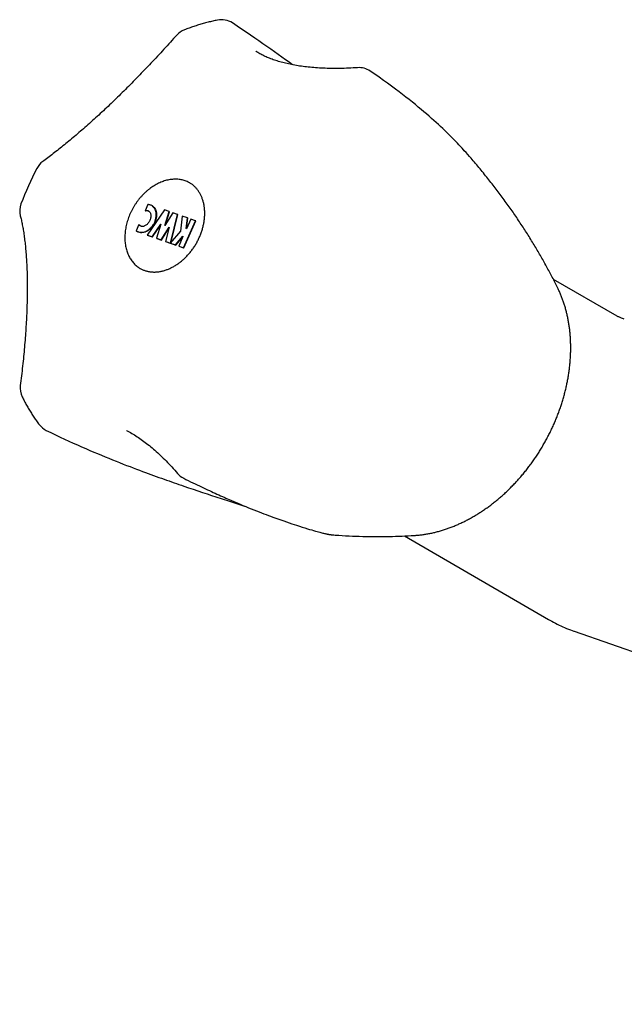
# Model space of a CAD drawing. Header units: millimetres. Extents: x 117 to 1320, y -43 to 1845.
# Tile 6 of 106: x 326 to 387, y -42 to 57. Entities that reach past the tile are written whole.
import ezdxf

# ---------------------------------------------------------------- set-up
doc = ezdxf.new("R2010")
doc.units = ezdxf.units.MM
doc.header["$LTSCALE"] = 65.395
doc.layers.get('0').update_dxf_attribs({"linetype": 'CONTINUOUS'})

msp = doc.modelspace()

# ---------------------------------------------------------------- linework, layer by layer
at = {"color": 7, "linetype": 'Continuous'}
for p, q in [((349.808, 54.133), (349.834, 54.117)), ((353.524, 52.768), (353.155, 53.034)), ((370.871, 44.093), (370.87, 44.094)), ((370.873, 44.09), (370.871, 44.093)), ((338.896, 38.646), (338.616, 38.018)), ((338.645, 38.002), (338.616, 38.018)), ((340.555, 38.112), (338.831, 35.561)), ((341.04, 37.943), (340.555, 38.112)), ((340.613, 36.516), (341.04, 37.943)), ((341.403, 37.816), (340.613, 36.516)), ((340.68, 36.626), (341.068, 37.926)), ((341.068, 37.926), (341.04, 37.943)), ((341.888, 37.647), (341.403, 37.816)), ((341.213, 34.889), (341.888, 37.647)), ((341.242, 34.872), (341.917, 37.631)), ((341.917, 37.631), (341.888, 37.647)), ((342.373, 37.478), (342.189, 35.967)), ((342.895, 37.296), (342.373, 37.478)), ((342.489, 34.286), (343.706, 37.014)), ((342.518, 34.269), (343.735, 36.997)), ((342.763, 36.217), (342.895, 37.296)), ((343.221, 37.183), (342.787, 36.209)), ((342.796, 36.229), (342.924, 37.28)), ((342.924, 37.28), (342.895, 37.296)), ((343.706, 37.014), (343.221, 37.183)), ((343.735, 36.997), (343.706, 37.014)), ((337.994, 36.623), (337.714, 35.995)), ((338.023, 36.606), (337.994, 36.623)), ((338.163, 36.472), (338.162, 36.472)), ((339.33, 35.387), (340.186, 36.655)), ((339.359, 35.371), (340.154, 36.548)), ((340.186, 36.655), (339.762, 35.237)), ((340.247, 35.068), (341.032, 36.36)), ((340.276, 35.051), (341.006, 36.252)), ((341.032, 36.36), (340.679, 34.917)), ((342.189, 35.967), (341.156, 34.751)), ((342.787, 36.209), (342.763, 36.217)), ((338.831, 35.561), (339.33, 35.387)), ((338.86, 35.544), (338.831, 35.561)), ((338.86, 35.544), (339.359, 35.371)), ((339.359, 35.371), (339.33, 35.387)), ((339.762, 35.237), (340.247, 35.068)), ((339.791, 35.22), (339.762, 35.237)), ((339.791, 35.22), (340.276, 35.051)), ((340.276, 35.051), (340.247, 35.068)), ((340.679, 34.917), (341.152, 34.752)), ((340.708, 34.9), (340.679, 34.917)), ((340.708, 34.9), (341.181, 34.735)), ((341.152, 34.752), (341.213, 34.889)), ((341.242, 34.872), (341.213, 34.889)), ((341.224, 34.831), (341.242, 34.872)), ((341.678, 34.569), (342.416, 35.437)), ((341.707, 34.552), (342.425, 35.397)), ((342.439, 35.429), (342.004, 34.455)), ((342.416, 35.437), (342.439, 35.429)), ((342.437, 35.425), (342.416, 35.437)), ((341.181, 34.735), (341.152, 34.752)), ((341.156, 34.751), (341.678, 34.569)), ((341.185, 34.734), (341.156, 34.751)), ((341.185, 34.734), (341.707, 34.552)), ((341.707, 34.552), (341.678, 34.569)), ((342.004, 34.455), (342.489, 34.286)), ((342.033, 34.438), (342.004, 34.455)), ((342.033, 34.438), (342.518, 34.269)), ((342.518, 34.269), (342.489, 34.286)), ((379.86, 31.107), (386.27, 27.392)), ((343.004, 10.026), (343.481, 9.865)), ((343.481, 9.865), (343.952, 9.707)), ((343.952, 9.707), (344.414, 9.553)), ((344.414, 9.553), (344.87, 9.402)), ((344.87, 9.402), (345.317, 9.255)), ((345.317, 9.255), (345.757, 9.111)), ((345.757, 9.111), (346.402, 8.902)), ((346.402, 8.902), (347.028, 8.7)), ((347.028, 8.7), (347.832, 8.443)), ((347.587, 8.629), (347.9, 8.496)), ((347.832, 8.443), (348.656, 8.18)), ((347.9, 8.496), (348.205, 8.368)), ((348.205, 8.368), (348.501, 8.244)), ((348.501, 8.244), (348.789, 8.125)), ((348.789, 8.125), (349.07, 8.011)), ((349.07, 8.011), (349.344, 7.9)), ((349.344, 7.9), (349.61, 7.794)), ((349.61, 7.794), (349.87, 7.691)), ((349.87, 7.691), (350.122, 7.592)), ((350.122, 7.592), (350.369, 7.496)), ((350.369, 7.496), (350.609, 7.404)), ((350.609, 7.404), (350.843, 7.315)), ((350.843, 7.315), (351.072, 7.229)), ((351.072, 7.229), (351.295, 7.145)), ((351.295, 7.145), (351.512, 7.065)), ((351.512, 7.065), (351.725, 6.987)), ((351.725, 6.987), (352.034, 6.875)), ((352.034, 6.875), (352.333, 6.768)), ((352.333, 6.768), (352.622, 6.667)), ((352.622, 6.667), (352.901, 6.57)), ((352.901, 6.57), (353.17, 6.478)), ((353.17, 6.478), (353.428, 6.391)), ((353.428, 6.391), (353.676, 6.308)), ((353.676, 6.308), (353.914, 6.23)), ((353.914, 6.23), (354.215, 6.133)), ((354.215, 6.133), (354.498, 6.043)), ((354.498, 6.043), (354.763, 5.961)), ((354.763, 5.961), (355.008, 5.886)), ((355.008, 5.886), (355.236, 5.818)), ((355.236, 5.818), (355.448, 5.756)), ((355.448, 5.756), (355.643, 5.7)), ((355.643, 5.7), (355.822, 5.649)), ((355.822, 5.649), (355.988, 5.603)), ((355.988, 5.603), (356.141, 5.561)), ((356.141, 5.561), (356.283, 5.524)), ((356.283, 5.524), (356.383, 5.498)), ((356.383, 5.498), (356.478, 5.474)), ((356.478, 5.474), (356.567, 5.451)), ((356.567, 5.451), (356.651, 5.431)), ((356.651, 5.431), (356.73, 5.412)), ((356.73, 5.412), (356.803, 5.395)), ((356.803, 5.395), (356.871, 5.38)), ((356.871, 5.38), (356.934, 5.366)), ((356.934, 5.366), (356.974, 5.357)), ((356.974, 5.357), (357.013, 5.349)), ((357.013, 5.349), (357.05, 5.342)), ((357.05, 5.342), (357.085, 5.335)), ((357.085, 5.335), (357.12, 5.328)), ((357.12, 5.328), (357.155, 5.321)), ((357.155, 5.321), (357.188, 5.315)), ((357.188, 5.315), (357.222, 5.309)), ((357.222, 5.309), (357.255, 5.304)), ((357.255, 5.304), (357.288, 5.299)), ((357.288, 5.299), (357.321, 5.294)), ((364.817, 5.151), (379.373, -3.285)), ((381.956, -4.47), (381.957, -4.471)), ((381.957, -4.471), (490.142, -42.181))]:
    msp.add_line(p, q, dxfattribs=at)
for points in [[(353.155, 53.034), (352.799, 53.288), (352.437, 53.547), (352.068, 53.809), (351.692, 54.076), (351.307, 54.347), (350.915, 54.622), (350.514, 54.902), (350.104, 55.186), (349.684, 55.475), (349.254, 55.77), (348.814, 56.07), (348.362, 56.375), (347.899, 56.685), (347.432, 56.996)], [(341.809, 55.768), (341.492, 55.415), (341.328, 55.234), (341.164, 55.053), (341.001, 54.873), (340.837, 54.693), (340.674, 54.514), (340.51, 54.336), (340.347, 54.158), (340.184, 53.981), (340.021, 53.805), (339.857, 53.629), (339.694, 53.454), (339.531, 53.28), (339.368, 53.106), (339.205, 52.933), (339.043, 52.761), (338.88, 52.589), (338.717, 52.419), (338.555, 52.249), (338.393, 52.08), (338.23, 51.911), (338.068, 51.744), (337.906, 51.577), (337.745, 51.411), (337.583, 51.246), (337.421, 51.081), (337.26, 50.918), (337.099, 50.755), (336.938, 50.593), (336.777, 50.432), (336.616, 50.272), (336.456, 50.113), (336.296, 49.955), (336.136, 49.798), (335.976, 49.641), (335.816, 49.486), (335.657, 49.331), (335.498, 49.177), (335.339, 49.025), (335.18, 48.873), (335.022, 48.722), (334.864, 48.572), (334.706, 48.423), (334.549, 48.275), (334.391, 48.128), (334.235, 47.982), (334.078, 47.837), (333.922, 47.694), (333.766, 47.551), (333.611, 47.409), (333.456, 47.268), (333.301, 47.128), (333.147, 46.99), (332.993, 46.852), (332.84, 46.716), (332.686, 46.58), (332.534, 46.446), (332.382, 46.312), (332.23, 46.18), (332.079, 46.049), (331.928, 45.92), (331.778, 45.791), (331.629, 45.663), (331.48, 45.537), (331.331, 45.412), (331.183, 45.288), (331.036, 45.165), (330.889, 45.044), (330.743, 44.923), (330.598, 44.804), (330.453, 44.686), (330.309, 44.57), (330.166, 44.455), (330.024, 44.341), (329.882, 44.228), (329.741, 44.117), (329.601, 44.007), (329.462, 43.899), (329.324, 43.791), (329.186, 43.686), (329.05, 43.581), (328.915, 43.478), (328.78, 43.377), (328.647, 43.277), (328.515, 43.178), (328.383, 43.081), (328.262, 42.992)], [(360.093, 52.48), (359.872, 52.465), (359.639, 52.452), (359.409, 52.44), (359.181, 52.429), (358.955, 52.42), (358.731, 52.413), (358.51, 52.407), (358.291, 52.403), (358.074, 52.401), (357.86, 52.399), (357.648, 52.4), (357.439, 52.402), (357.231, 52.405), (357.026, 52.41), (356.824, 52.416), (356.624, 52.424), (356.426, 52.433), (356.23, 52.443), (356.037, 52.455), (355.846, 52.468), (355.658, 52.483), (355.471, 52.499), (355.287, 52.516), (355.105, 52.535), (354.926, 52.554), (354.749, 52.576), (354.574, 52.598), (354.401, 52.622), (354.231, 52.647), (354.064, 52.673), (353.898, 52.7), (353.736, 52.729), (353.575, 52.758), (353.417, 52.789), (353.26, 52.821), (353.107, 52.854), (352.955, 52.889), (352.806, 52.924), (352.659, 52.96), (352.515, 52.998), (352.373, 53.037), (352.233, 53.076), (352.095, 53.117), (351.96, 53.158), (351.827, 53.201), (351.697, 53.244), (351.569, 53.289), (351.443, 53.334), (351.319, 53.381), (351.198, 53.428), (351.079, 53.476), (350.962, 53.525), (350.848, 53.575), (350.736, 53.626), (350.627, 53.677), (350.52, 53.729), (350.415, 53.782), (350.313, 53.836), (350.213, 53.891), (350.115, 53.946), (350.019, 54.002), (349.925, 54.059), (349.834, 54.117)], [(370.873, 44.09), (370.789, 44.184), (370.642, 44.346), (370.49, 44.511), (370.333, 44.679), (370.172, 44.849), (370.006, 45.023), (369.835, 45.199), (369.658, 45.378), (369.476, 45.561), (369.289, 45.746), (369.095, 45.935), (368.896, 46.128), (368.69, 46.324), (368.477, 46.523), (368.258, 46.726), (368.032, 46.933), (367.799, 47.144), (367.558, 47.36), (367.309, 47.579), (367.051, 47.803), (366.785, 48.031), (366.509, 48.264), (366.224, 48.502), (365.929, 48.745), (365.623, 48.993), (365.305, 49.247), (364.976, 49.506), (364.634, 49.772), (364.279, 50.043), (363.91, 50.321), (363.525, 50.606), (363.124, 50.899), (362.706, 51.199), (362.27, 51.506), (361.815, 51.822), (361.347, 52.141)], [(326, 37.501), (326.025, 37.404), (326.051, 37.297), (326.077, 37.188), (326.103, 37.075), (326.128, 36.96), (326.153, 36.842), (326.178, 36.721), (326.202, 36.598), (326.226, 36.472), (326.25, 36.344), (326.273, 36.213), (326.295, 36.079), (326.317, 35.943), (326.339, 35.805), (326.36, 35.665), (326.381, 35.522), (326.401, 35.377), (326.42, 35.229), (326.439, 35.08), (326.457, 34.928), (326.475, 34.775), (326.492, 34.619), (326.509, 34.461), (326.524, 34.301), (326.54, 34.139), (326.554, 33.976), (326.568, 33.81), (326.581, 33.643), (326.594, 33.473), (326.606, 33.302), (326.617, 33.129), (326.628, 32.954), (326.638, 32.778), (326.647, 32.6), (326.655, 32.42), (326.663, 32.238), (326.67, 32.055), (326.677, 31.87), (326.682, 31.684), (326.687, 31.496), (326.691, 31.306), (326.695, 31.115), (326.698, 30.922), (326.7, 30.728), (326.701, 30.532), (326.702, 30.335), (326.702, 30.136), (326.701, 29.936), (326.699, 29.734), (326.697, 29.531), (326.694, 29.327), (326.69, 29.12), (326.686, 28.913), (326.68, 28.704), (326.674, 28.494), (326.667, 28.282), (326.66, 28.069), (326.652, 27.854), (326.643, 27.638), (326.633, 27.421), (326.622, 27.202), (326.611, 26.982), (326.599, 26.761), (326.586, 26.539), (326.573, 26.315), (326.558, 26.09), (326.543, 25.864), (326.528, 25.636), (326.511, 25.408), (326.494, 25.178), (326.476, 24.947), (326.457, 24.714), (326.438, 24.481), (326.418, 24.246), (326.397, 24.01), (326.375, 23.773), (326.353, 23.535), (326.329, 23.295), (326.305, 23.055), (326.281, 22.813), (326.256, 22.57), (326.229, 22.326), (326.203, 22.081), (326.175, 21.834), (326.147, 21.587), (326.118, 21.338), (326.089, 21.089), (326.058, 20.838), (326.027, 20.587), (325.998, 20.351)], [(387.04, 27.048), (386.949, 27.08), (386.856, 27.115), (386.769, 27.15), (386.687, 27.185), (386.611, 27.218), (386.541, 27.251), (386.477, 27.282), (386.417, 27.312), (386.363, 27.34), (386.314, 27.367), (386.27, 27.392)], [(328.62, 15.825), (329.09, 15.595), (329.559, 15.369), (330.02, 15.151), (330.472, 14.94), (330.916, 14.736), (331.351, 14.538), (331.779, 14.346), (332.198, 14.161), (332.61, 13.981), (333.015, 13.806), (333.413, 13.637), (333.805, 13.472), (334.19, 13.311), (334.57, 13.154), (334.944, 13.002), (335.313, 12.852), (335.679, 12.706), (336.04, 12.563), (336.396, 12.423), (336.745, 12.287), (337.087, 12.156), (337.419, 12.029), (337.739, 11.907), (338.049, 11.79), (338.348, 11.679), (338.639, 11.571), (338.923, 11.466), (339.201, 11.364), (339.474, 11.264), (339.742, 11.167), (340.005, 11.072), (340.265, 10.979), (340.522, 10.888), (340.777, 10.797), (341.03, 10.708), (341.282, 10.62), (341.532, 10.532), (341.781, 10.446), (342.029, 10.36), (342.275, 10.275), (342.519, 10.192), (343.004, 10.026)], [(336.723, 15.816), (336.737, 15.809), (336.869, 15.74), (337.002, 15.668), (337.135, 15.594), (337.268, 15.518), (337.402, 15.439), (337.536, 15.357), (337.67, 15.273), (337.805, 15.187), (337.941, 15.097), (338.077, 15.005), (338.213, 14.911), (338.35, 14.813), (338.487, 14.713), (338.625, 14.61), (338.763, 14.505), (338.902, 14.397), (339.041, 14.286), (339.18, 14.172), (339.32, 14.056), (339.46, 13.937), (339.6, 13.815), (339.741, 13.69), (339.882, 13.563), (340.023, 13.432), (340.165, 13.299), (340.307, 13.162), (340.45, 13.023), (340.593, 12.881), (340.736, 12.736), (340.879, 12.588), (341.023, 12.436), (341.167, 12.282), (341.311, 12.125), (341.456, 11.965), (341.601, 11.802), (341.746, 11.635), (341.881, 11.478)], [(342.512, 10.983), (342.744, 10.868), (342.979, 10.752), (343.209, 10.639), (343.436, 10.529), (343.659, 10.421), (343.878, 10.315), (344.093, 10.212), (344.305, 10.112), (344.513, 10.013), (344.717, 9.917), (344.919, 9.823), (345.117, 9.731), (345.311, 9.641), (345.503, 9.553), (345.691, 9.467), (345.877, 9.383), (346.06, 9.3), (346.24, 9.219), (346.417, 9.14), (346.591, 9.063), (346.763, 8.987), (346.933, 8.913), (347.1, 8.84), (347.265, 8.768), (347.587, 8.629)], [(357.321, 5.294), (357.338, 5.291), (357.354, 5.289), (357.371, 5.287), (357.388, 5.285), (357.404, 5.283), (357.421, 5.281), (357.438, 5.279), (357.455, 5.277), (357.472, 5.275), (357.49, 5.274), (357.507, 5.272), (357.525, 5.271)], [(379.373, -3.284), (379.52, -3.368), (379.702, -3.469), (379.885, -3.568), (380.07, -3.664), (380.256, -3.757), (380.443, -3.848), (380.631, -3.936), (380.82, -4.021), (381.011, -4.104), (381.202, -4.184), (381.394, -4.262), (381.588, -4.336), (381.782, -4.408), (381.956, -4.47)]]:
    msp.add_lwpolyline(points, dxfattribs=at)
for centre, radius, start, end in [((346.327, 55.329), 2, 56.46308, 101.58704), ((343.298, 54.433), 2, 111.13618, 138.13112), ((360.227, 50.484), 2, 55.9508, 93.85924), ((329.444, 41.379), 2, 126.22025, 152.49254), ((356.456, 27.302), 32.46, 152.47634, 159.43802), ((341.766, 38.438), 2.759, 60.29782, 60.99502), ((327.937, 38.001), 2, 159.45906, 194.46267), ((338.796, 37.632), 0.389, 62.49872, 65.80365), ((338.202, 36.62), 0.793, 232.02026, 239.86023), ((338.329, 36.824), 0.389, 239.89212, 244.70475), ((339.518, 34.56), 2.759, 238.81447, 239.50858), ((327.982, 20.101), 2, 172.81281, 206.01445), ((329.504, 17.619), 2, 217.24051, 243.77546), ((343.404, 12.773), 2, 220.38416, 243.51913)]:
    msp.add_arc(centre, radius, start, end, dxfattribs=at)
for points, knots in [([(345.925, 57.289), (345.765, 57.256), (345.446, 57.186), (344.967, 57.069), (344.488, 56.94), (344.009, 56.799), (343.53, 56.645), (343.052, 56.479), (342.736, 56.36), (342.577, 56.299)], [0, 0, 0, 0, 0.489324, 0.982066, 1.478108, 1.977455, 2.48009, 2.985999, 3.495155, 3.495155, 3.495155, 3.495155]), ([(380.315, 30.205), (380.135, 30.569), (379.764, 31.304), (379.179, 32.403), (378.565, 33.498), (377.921, 34.592), (377.245, 35.685), (376.536, 36.78), (375.791, 37.878), (375.011, 38.976), (374.197, 40.072), (373.349, 41.164), (372.467, 42.249), (371.638, 43.226), (371.1, 43.836), (370.873, 44.09)], [0, 0, 0, 0, 1.220053, 2.468718, 3.735313, 4.986953, 6.276115, 7.588208, 8.902419, 10.256372, 11.627722, 12.998871, 14.402727, 15.820999, 16.84316, 16.84316, 16.84316, 16.84316]), ([(343.103, 40.851), (343.058, 40.876), (342.949, 40.933), (342.771, 41.011), (342.568, 41.081), (342.36, 41.137), (342.146, 41.177), (341.927, 41.202), (341.703, 41.212), (341.477, 41.206), (341.247, 41.185), (341.016, 41.148), (340.784, 41.097), (340.551, 41.03), (340.318, 40.949), (340.087, 40.853), (339.857, 40.743), (339.63, 40.619), (339.406, 40.482), (339.186, 40.332), (338.971, 40.169), (338.762, 39.995), (338.559, 39.809), (338.362, 39.612), (338.173, 39.405), (337.992, 39.188), (337.819, 38.963), (337.656, 38.73), (337.502, 38.49), (337.359, 38.243), (337.226, 37.99), (337.145, 37.818), (337.106, 37.732)], [0, 0, 0, 0, 0.156009, 0.368748, 0.582585, 0.798047, 1.015626, 1.235773, 1.458893, 1.685335, 1.915391, 2.149293, 2.387214, 2.629267, 2.875506, 3.12593, 3.380484, 3.639064, 3.901519, 4.167656, 4.43724, 4.710005, 4.98565, 5.263848, 5.544247, 5.826476, 6.110148, 6.39486, 6.680204, 6.965764, 7.251123, 7.535865, 7.535865, 7.535865, 7.535865]), ([(344.091, 35.325), (344.118, 35.385), (344.169, 35.506), (344.242, 35.689), (344.308, 35.874), (344.368, 36.059), (344.423, 36.245), (344.471, 36.432), (344.514, 36.618), (344.55, 36.805), (344.58, 36.991), (344.603, 37.176), (344.621, 37.36), (344.632, 37.543), (344.636, 37.724), (344.635, 37.904), (344.627, 38.081), (344.612, 38.256), (344.592, 38.428), (344.565, 38.596), (344.531, 38.762), (344.492, 38.924), (344.447, 39.083), (344.395, 39.238), (344.338, 39.388), (344.274, 39.534), (344.205, 39.675), (344.13, 39.812), (344.049, 39.943), (343.963, 40.069), (343.871, 40.19), (343.774, 40.304), (343.672, 40.413), (343.565, 40.516), (343.453, 40.612), (343.336, 40.702), (343.219, 40.782), (343.141, 40.83), (343.104, 40.852)], [0, 0, 0, 0, 0.197441, 0.394204, 0.590145, 0.78518, 0.979141, 1.171864, 1.363265, 1.553261, 1.741659, 1.92836, 2.113423, 2.296604, 2.477828, 2.657164, 2.834481, 3.009684, 3.182825, 3.353937, 3.522894, 3.68973, 3.854652, 4.017509, 4.178365, 4.337456, 4.494753, 4.65032, 4.804371, 4.957024, 5.108336, 5.2585, 5.40773, 5.556095, 5.70377, 5.85099, 5.997866, 6.12697, 6.12697, 6.12697, 6.12697]), ([(337.804, 35.935), (337.81, 35.931), (337.853, 35.907), (337.965, 35.857), (338.155, 35.819), (338.386, 35.831), (338.622, 35.897), (338.854, 36.014), (339.074, 36.177), (339.274, 36.379), (339.446, 36.615), (339.584, 36.873), (339.683, 37.145), (339.739, 37.421), (339.75, 37.69), (339.716, 37.943), (339.636, 38.17), (339.514, 38.362), (339.388, 38.477), (339.31, 38.527), (339.292, 38.537)], [0, 0, 0, 0, 0.020454, 0.149428, 0.366612, 0.59472, 0.837655, 1.096452, 1.369934, 1.65486, 1.946839, 2.240661, 2.530954, 2.812744, 3.081856, 3.335751, 3.573757, 3.797936, 4.012847, 4.076292, 4.076292, 4.076292, 4.076292]), ([(339.321, 38.52), (339.339, 38.51), (339.417, 38.46), (339.542, 38.345), (339.665, 38.153), (339.745, 37.926), (339.779, 37.673), (339.768, 37.404), (339.712, 37.128), (339.613, 36.856), (339.475, 36.598), (339.303, 36.363), (339.103, 36.16), (338.883, 35.997), (338.651, 35.88), (338.415, 35.814), (338.184, 35.802), (337.994, 35.84), (337.882, 35.89), (337.838, 35.914), (337.833, 35.918)], [0, 0, 0, 0, 0.063445, 0.278356, 0.502535, 0.740541, 0.994436, 1.263548, 1.545338, 1.835631, 2.129453, 2.421432, 2.706358, 2.97984, 3.238636, 3.481572, 3.70968, 3.926864, 4.055838, 4.076292, 4.076292, 4.076292, 4.076292]), ([(338.962, 37.985), (338.973, 37.978), (339.017, 37.95), (339.083, 37.884), (339.146, 37.777), (339.184, 37.65), (339.199, 37.507), (339.188, 37.355), (339.154, 37.199), (339.096, 37.044), (339.018, 36.896), (338.923, 36.761), (338.813, 36.644), (338.693, 36.549), (338.567, 36.48), (338.44, 36.439), (338.315, 36.429), (338.223, 36.446), (338.175, 36.466), (338.163, 36.472)], [0, 0, 0, 0, 0.039429, 0.154378, 0.276321, 0.408062, 0.550618, 0.703202, 0.86389, 1.029785, 1.197548, 1.363648, 1.524684, 1.677808, 1.820918, 1.953284, 2.075684, 2.19093, 2.23103, 2.23103, 2.23103, 2.23103]), ([(338.616, 38.018), (338.631, 38.022), (338.685, 38.035), (338.78, 38.043), (338.883, 38.023), (338.941, 37.997), (338.962, 37.985)], [0, 0, 0, 0, 0.0450276, 0.1674282, 0.2826743, 0.3560231, 0.3560231, 0.3560231, 0.3560231]), ([(338.955, 37.986), (338.945, 37.991), (338.899, 38.009), (338.809, 38.026), (338.714, 38.018), (338.66, 38.006), (338.645, 38.002)], [0, 0, 0, 0, 0.0333206, 0.1485667, 0.2709672, 0.3159949, 0.3159949, 0.3159949, 0.3159949]), ([(339.292, 38.537), (339.249, 38.562), (339.163, 38.602), (339.029, 38.636), (338.941, 38.645), (338.896, 38.646)], [0, 0, 0, 0, 0.1493453, 0.2800984, 0.4140757, 0.4140757, 0.4140757, 0.4140757]), ([(337.106, 37.732), (337.068, 37.645), (336.995, 37.471), (336.897, 37.207), (336.811, 36.94), (336.737, 36.671), (336.676, 36.402), (336.629, 36.134), (336.594, 35.866), (336.572, 35.601), (336.564, 35.338), (336.569, 35.08), (336.587, 34.825), (336.619, 34.577), (336.663, 34.334), (336.721, 34.099), (336.791, 33.871), (336.874, 33.652), (336.97, 33.442), (337.077, 33.243), (337.196, 33.053), (337.326, 32.875), (337.467, 32.709), (337.618, 32.555), (337.78, 32.414), (337.938, 32.296), (338.043, 32.228), (338.09, 32.2)], [0, 0, 0, 0, 0.283715, 0.566001, 0.846471, 1.124753, 1.400493, 1.673364, 1.943066, 2.209327, 2.471916, 2.730635, 2.985333, 3.235904, 3.48229, 3.72449, 3.962555, 4.196596, 4.426784, 4.653349, 4.87658, 5.096826, 5.314488, 5.530016, 5.743902, 5.956671, 6.120152, 6.120152, 6.120152, 6.120152]), ([(338.133, 36.487), (338.122, 36.494), (338.079, 36.522), (338.031, 36.568), (338.001, 36.611), (337.994, 36.623)], [0, 0, 0, 0, 0.0394292, 0.1543785, 0.1960259, 0.1960259, 0.1960259, 0.1960259]), ([(338.023, 36.606), (338.03, 36.594), (338.06, 36.552), (338.097, 36.515), (338.128, 36.493)], [0, 0, 0, 0, 0.0416473, 0.154541, 0.154541, 0.154541, 0.154541]), ([(338.089, 32.2), (338.094, 32.197), (338.142, 32.169), (338.233, 32.12), (338.367, 32.058), (338.503, 32.003), (338.643, 31.956), (338.787, 31.916), (338.932, 31.883), (339.081, 31.857), (339.231, 31.84), (339.384, 31.829), (339.538, 31.826), (339.694, 31.831), (339.851, 31.842), (340.009, 31.862), (340.168, 31.888), (340.328, 31.922), (340.488, 31.963), (340.648, 32.011), (340.808, 32.066), (340.968, 32.128), (341.127, 32.197), (341.285, 32.273), (341.442, 32.355), (341.598, 32.444), (341.753, 32.54), (341.905, 32.641), (342.056, 32.749), (342.204, 32.863), (342.35, 32.983), (342.493, 33.108), (342.634, 33.238), (342.771, 33.374), (342.904, 33.515), (343.034, 33.66), (343.16, 33.81), (343.282, 33.965), (343.4, 34.123), (343.514, 34.286), (343.623, 34.452), (343.727, 34.621), (343.826, 34.793), (343.92, 34.968), (344.008, 35.145), (344.064, 35.265), (344.091, 35.325)], [0, 0, 0, 0, 0.017609, 0.164321, 0.311221, 0.458489, 0.606244, 0.754684, 0.904012, 1.054331, 1.205773, 1.358574, 1.512844, 1.668589, 1.826077, 1.985415, 2.146507, 2.309586, 2.474736, 2.641874, 2.811068, 2.982416, 3.155862, 3.331301, 3.508848, 3.688463, 3.869915, 4.053307, 4.23857, 4.425519, 4.614099, 4.804262, 4.995858, 5.188722, 5.382811, 5.577993, 5.77405, 5.97092, 6.16846, 6.366496, 6.56489, 6.763503, 6.962185, 7.160783, 7.359143, 7.557112, 7.557112, 7.557112, 7.557112]), ([(379.889, 16.372), (379.953, 16.515), (380.077, 16.802), (380.254, 17.237), (380.42, 17.674), (380.577, 18.113), (380.723, 18.554), (380.858, 18.997), (380.983, 19.442), (381.097, 19.887), (381.2, 20.333), (381.292, 20.778), (381.373, 21.224), (381.443, 21.669), (381.502, 22.113), (381.549, 22.555), (381.585, 22.996), (381.61, 23.435), (381.624, 23.871), (381.626, 24.304), (381.617, 24.734), (381.597, 25.16), (381.565, 25.583), (381.521, 26.001), (381.467, 26.414), (381.401, 26.822), (381.324, 27.224), (381.236, 27.621), (381.137, 28.011), (381.027, 28.395), (380.906, 28.772), (380.775, 29.142), (380.632, 29.504), (380.48, 29.858), (380.371, 30.09), (380.315, 30.205)], [0, 0, 0, 0, 0.469863, 0.938743, 1.406426, 1.872815, 2.337695, 2.800976, 3.262436, 3.721995, 4.179441, 4.634704, 5.087584, 5.538014, 5.985815, 6.430921, 6.87318, 7.312524, 7.748831, 8.182033, 8.61204, 9.038781, 9.462206, 9.882239, 10.298874, 10.712028, 11.121744, 11.52793, 11.930684, 12.329905, 12.725747, 13.118102, 13.507181, 13.892874, 14.275442, 14.275442, 14.275442, 14.275442]), ([(326.185, 19.223), (326.255, 19.079), (326.399, 18.793), (326.627, 18.372), (326.864, 17.96), (327.111, 17.558), (327.368, 17.165), (327.634, 16.781), (327.818, 16.531), (327.912, 16.408)], [0, 0, 0, 0, 0.481689, 0.960088, 1.435395, 1.907697, 2.377103, 2.843726, 3.307694, 3.307694, 3.307694, 3.307694]), ([(365.826, 5.205), (365.955, 5.214), (366.214, 5.234), (366.603, 5.279), (366.994, 5.337), (367.386, 5.409), (367.779, 5.493), (368.173, 5.591), (368.567, 5.702), (368.961, 5.826), (369.354, 5.963), (369.746, 6.113), (370.138, 6.275), (370.527, 6.45), (370.915, 6.638), (371.3, 6.837), (371.683, 7.049), (372.063, 7.272), (372.439, 7.507), (372.812, 7.753), (373.181, 8.01), (373.545, 8.279), (373.905, 8.558), (374.26, 8.847), (374.61, 9.147), (374.954, 9.456), (375.292, 9.775), (375.624, 10.104), (375.95, 10.441), (376.269, 10.788), (376.581, 11.142), (376.886, 11.505), (377.183, 11.876), (377.473, 12.254), (377.755, 12.639), (378.028, 13.031), (378.293, 13.43), (378.549, 13.834), (378.796, 14.245), (379.034, 14.661), (379.263, 15.082), (379.482, 15.507), (379.691, 15.937), (379.824, 16.227), (379.889, 16.372)], [0, 0, 0, 0, 0.388242, 0.779796, 1.174807, 1.573398, 1.975419, 2.381082, 2.790291, 3.203002, 3.619452, 4.039377, 4.462864, 4.889911, 5.320325, 5.754254, 6.191478, 6.631919, 7.075637, 7.522357, 7.972095, 8.42472, 8.880026, 9.338067, 9.798553, 10.261393, 10.726503, 11.193633, 11.662728, 12.13358, 12.606006, 13.079924, 13.555083, 14.031349, 14.508555, 14.986497, 15.465032, 15.943961, 16.423106, 16.902293, 17.381345, 17.860069, 18.338299, 18.81587, 18.81587, 18.81587, 18.81587]), ([(357.525, 5.271), (357.627, 5.263), (358.19, 5.221), (359.215, 5.159), (360.584, 5.107), (361.936, 5.086), (363.261, 5.096), (364.558, 5.134), (365.409, 5.179), (365.826, 5.205)], [0, 0, 0, 0, 0.306094, 1.696021, 3.079249, 4.416285, 5.750233, 7.055017, 8.307781, 8.307781, 8.307781, 8.307781])]:
    msp.add_open_spline(points, degree=3, knots=knots, dxfattribs=at)

doc.saveas('drawing.dxf')
